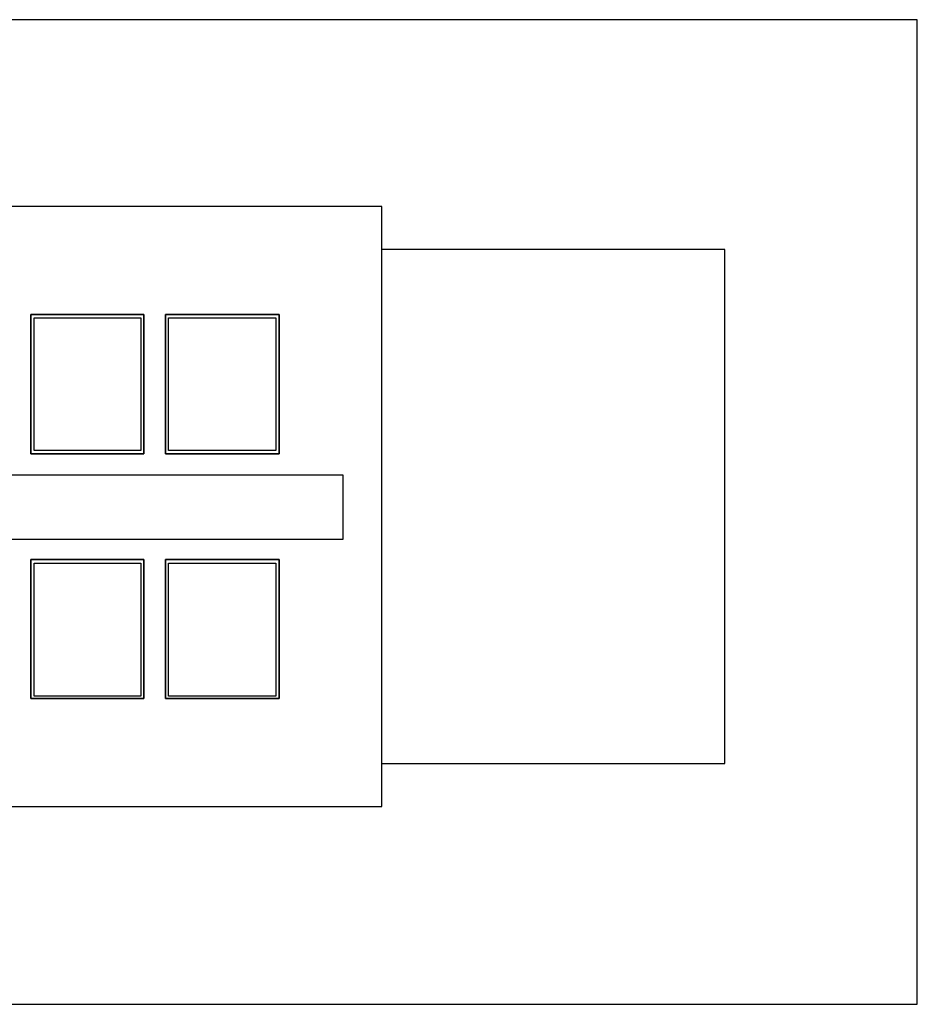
# Model space of a CAD drawing. Header units: millimetres. Extents: x 335 to 739279, y -1 to 84.
# Tile 137 of 244: x 391.65 to 394.43, y 27.78 to 30.83. Entities that reach past the tile are written whole.
import ezdxf

# ---------------------------------------------------------------- set-up
doc = ezdxf.new("R2010")
doc.units = ezdxf.units.MM
doc.header["$MEASUREMENT"] = 0

msp = doc.modelspace()

# ---------------------------------------------------------------- linework, layer by layer
at = {"color": 7, "linetype": 'Continuous'}
for p, q in [((394.4298, 30.8279), (380.5038, 30.8279)), ((394.4298, 27.7779), (394.4298, 30.8279)), ((392.7718, 30.2489), (388.4598, 30.2489)), ((392.7718, 28.3909), (392.7718, 30.2489)), ((393.8338, 30.1159), (392.7718, 30.1159)), ((393.8338, 28.5239), (393.8338, 30.1159)), ((391.6848, 29.9149), (392.0348, 29.9149)), ((391.6848, 29.4829), (391.6848, 29.9149)), ((392.0348, 29.9149), (392.0348, 29.4829)), ((392.1018, 29.9149), (392.4538, 29.9149)), ((392.1018, 29.4829), (392.1018, 29.9149)), ((392.4538, 29.9149), (392.4538, 29.4829)), ((392.0348, 29.4829), (391.6848, 29.4829)), ((392.4538, 29.4829), (392.1018, 29.4829)), ((391.6848, 28.7249), (391.6848, 29.1559)), ((391.6848, 29.1559), (392.0348, 29.1559)), ((392.0348, 29.1559), (392.0348, 28.7249)), ((392.1018, 28.7249), (392.1018, 29.1559)), ((392.1018, 29.1559), (392.4538, 29.1559)), ((392.4538, 29.1559), (392.4538, 28.7249)), ((392.0348, 28.7249), (391.6848, 28.7249)), ((392.4538, 28.7249), (392.1018, 28.7249)), ((392.7718, 28.5239), (393.8338, 28.5239)), ((388.4598, 28.3909), (392.7718, 28.3909)), ((380.5038, 27.7779), (394.4298, 27.7779))]:
    msp.add_line(p, q, dxfattribs=at)
at = {"color": 7}
for p, q in [((392.0348, 29.9149), (391.6848, 29.9149)), ((391.6848, 29.9149), (391.6848, 29.4829)), ((391.6958, 29.9039), (392.0258, 29.9039)), ((391.6958, 29.4939), (391.6958, 29.9039)), ((392.0258, 29.9039), (392.0258, 29.4939)), ((392.0348, 29.4829), (392.0348, 29.9149)), ((392.4538, 29.9149), (392.1018, 29.9149)), ((392.1018, 29.9149), (392.1018, 29.4829)), ((392.1118, 29.9039), (392.4438, 29.9039)), ((392.1118, 29.4939), (392.1118, 29.9039)), ((392.4438, 29.9039), (392.4438, 29.4939)), ((392.4538, 29.4829), (392.4538, 29.9149)), ((392.0258, 29.4939), (391.6958, 29.4939)), ((392.4438, 29.4939), (392.1118, 29.4939)), ((391.6848, 29.4829), (392.0348, 29.4829)), ((392.1018, 29.4829), (392.4538, 29.4829)), ((392.6518, 29.4169), (388.5958, 29.4169)), ((392.6518, 29.2189), (392.6518, 29.4169)), ((388.5958, 29.2189), (392.6518, 29.2189)), ((392.0348, 29.1559), (391.6848, 29.1559)), ((391.6848, 29.1559), (391.6848, 28.7249)), ((391.6958, 28.7329), (391.6958, 29.1449)), ((391.6958, 29.1449), (392.0258, 29.1449)), ((392.0258, 29.1449), (392.0258, 28.7329)), ((392.0348, 28.7249), (392.0348, 29.1559)), ((392.4538, 29.1559), (392.1018, 29.1559)), ((392.1018, 29.1559), (392.1018, 28.7249)), ((392.1118, 28.7329), (392.1118, 29.1449)), ((392.1118, 29.1449), (392.4438, 29.1449)), ((392.4438, 29.1449), (392.4438, 28.7329)), ((392.4538, 28.7249), (392.4538, 29.1559)), ((392.0258, 28.7329), (391.6958, 28.7329)), ((392.4438, 28.7329), (392.1118, 28.7329)), ((391.6848, 28.7249), (392.0348, 28.7249)), ((392.1018, 28.7249), (392.4538, 28.7249))]:
    msp.add_line(p, q, dxfattribs=at)

doc.saveas('drawing.dxf')
